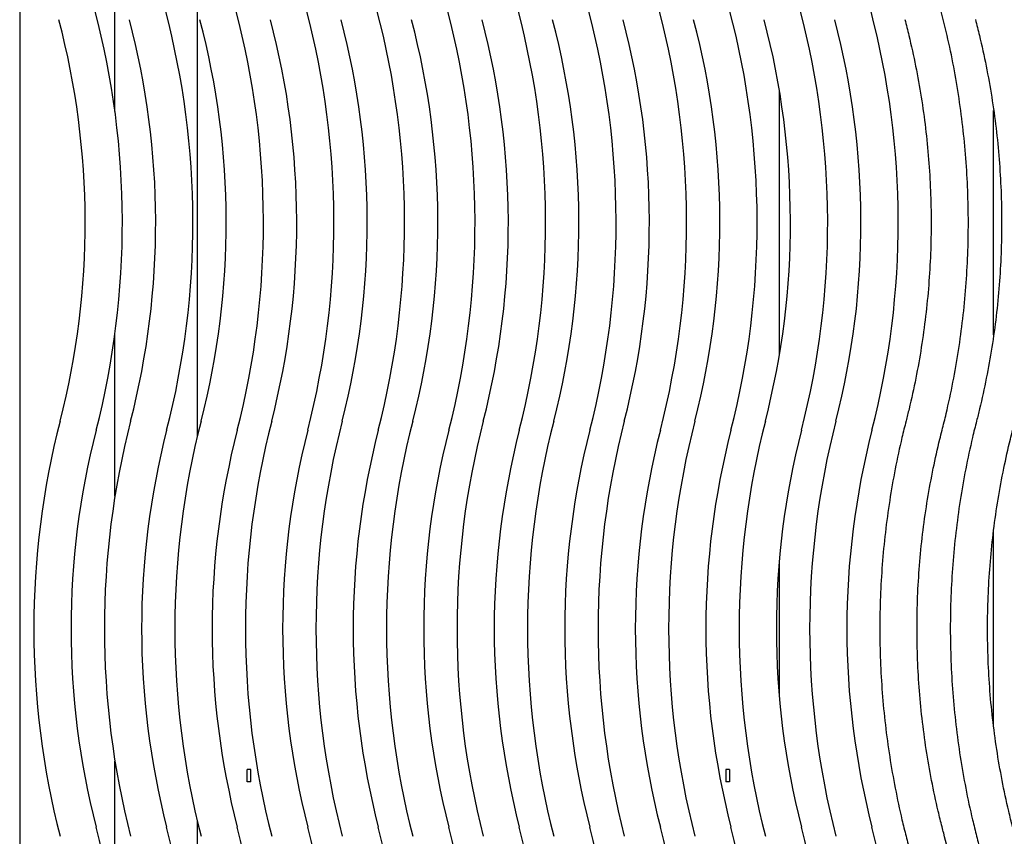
# Model space of a CAD drawing. Header units: inches. Extents: x 35 to 165, y 14 to 115.
# Tile 17 of 48: x 59 to 68, y 79 to 87. Entities that reach past the tile are written whole.
import ezdxf

# ---------------------------------------------------------------- set-up
doc = ezdxf.new("R2010")
doc.units = ezdxf.units.IN
doc.header["$LTSCALE"] = 12
doc.header["$MEASUREMENT"] = 0

msp = doc.modelspace()

# ---------------------------------------------------------------- linework, layer by layer
at = {"color": 7, "linetype": 'Continuous', "lineweight": 25}
for p, q in [((58.6008, 91.8314), (58.6008, 73.9562)), ((59.5582, 86.0699), (59.5582, 87.6503)), ((60.3862, 82.8096), (60.3862, 87.0938)), ((66.2332, 86.2897), (66.2332, 83.6201)), ((68.3862, 83.8295), (68.3862, 86.0817)), ((59.5582, 82.2093), (59.5582, 83.8399)), ((68.3862, 79.9043), (68.3862, 81.8603)), ((66.2332, 81.5655), (66.2332, 80.1892)), ((59.5582, 77.9148), (59.5582, 79.5454)), ((60.8876, 79.4625), (60.8876, 79.4644)), ((60.9236, 79.4625), (60.8876, 79.4625)), ((60.8876, 79.3376), (60.8876, 79.4625)), ((60.9236, 79.4625), (60.9236, 79.4644)), ((60.9236, 79.3376), (60.9236, 79.4625)), ((65.6958, 79.4644), (65.6958, 79.4625)), ((65.7318, 79.4625), (65.6958, 79.4625)), ((65.6958, 79.4625), (65.6958, 79.3376)), ((65.7318, 79.4644), (65.7318, 79.4625)), ((65.7318, 79.4625), (65.7318, 79.3376)), ((60.9236, 79.3376), (60.8876, 79.3376)), ((65.7318, 79.3376), (65.6958, 79.3376)), ((60.3862, 77.9036), (60.3862, 78.9451))]:
    msp.add_line(p, q, dxfattribs=at)
for centre, radius, start, end in [((51.2583, 84.9549), 8.3745, 345.58098, 14.76205), ((51.9669, 84.9549), 8.3745, 345.58098, 14.76205), ((52.6756, 84.9549), 8.3745, 345.58098, 14.76205), ((53.3842, 84.9549), 8.3745, 345.58098, 14.76205), ((54.0929, 84.9549), 8.3745, 345.58098, 14.76205), ((54.8016, 84.9549), 8.3745, 345.58098, 14.76205), ((55.5102, 84.9549), 8.3745, 345.58098, 14.76205), ((56.2189, 84.9549), 8.3745, 345.58098, 14.76205), ((56.9275, 84.9549), 8.3745, 345.58098, 14.76205), ((57.6362, 84.9549), 8.3745, 345.58098, 14.76205), ((58.3449, 84.9549), 8.3745, 345.58098, 14.76205), ((59.0535, 84.9549), 8.3745, 345.58098, 14.76205), ((51.2583, 84.9549), 8.0005, 345.58098, 14.76205), ((51.9669, 84.9549), 8.0005, 345.58098, 14.76205), ((52.6756, 84.9549), 8.0005, 345.58098, 14.76205), ((53.3842, 84.9549), 8.0005, 345.58098, 14.76205), ((54.0929, 84.9549), 8.0005, 345.58098, 14.76205), ((54.8016, 84.9549), 8.0005, 345.58098, 14.76205), ((55.5102, 84.9549), 8.0005, 345.58098, 14.76205), ((56.2189, 84.9549), 8.0005, 345.58098, 14.76205), ((56.9275, 84.9549), 8.0005, 345.58098, 14.76205), ((57.6362, 84.9549), 8.0005, 345.58098, 14.76205), ((58.3449, 84.9549), 8.0005, 345.58098, 14.76205), ((59.0535, 84.9549), 8.0005, 345.58098, 14.76205), ((67.1175, 80.8773), 8.3745, 165.58098, 194.41902), ((67.8261, 80.8773), 8.3745, 165.58098, 194.41902), ((68.5348, 80.8773), 8.3745, 165.58098, 194.41902), ((69.2434, 80.8773), 8.3745, 165.58098, 194.41902), ((69.9521, 80.8773), 8.3745, 165.58098, 194.41902), ((70.6608, 80.8773), 8.3745, 165.58098, 194.41902), ((71.3694, 80.8773), 8.3745, 165.58098, 194.41902), ((72.0781, 80.8773), 8.3745, 165.58098, 194.41902), ((72.7867, 80.8773), 8.3745, 165.58098, 194.41902), ((73.4954, 80.8773), 8.3745, 165.58098, 194.41902), ((74.2041, 80.8773), 8.3745, 165.58098, 194.41902), ((74.9127, 80.8773), 8.3745, 165.58098, 194.41902), ((67.1175, 80.8773), 8.0005, 165.58098, 194.41902), ((67.8261, 80.8773), 8.0005, 165.58098, 194.41902), ((68.5348, 80.8773), 8.0005, 165.58098, 194.41902), ((69.2434, 80.8773), 8.0005, 165.58098, 194.41902), ((69.9521, 80.8773), 8.0005, 165.58098, 194.41902), ((70.6608, 80.8773), 8.0005, 165.58098, 194.41902), ((71.3694, 80.8773), 8.0005, 165.58098, 194.41902), ((72.0781, 80.8773), 8.0005, 165.58098, 194.41902), ((72.7867, 80.8773), 8.0005, 165.58098, 194.41902), ((73.4954, 80.8773), 8.0005, 165.58098, 194.41902), ((74.2041, 80.8773), 8.0005, 165.58098, 194.41902), ((74.9127, 80.8773), 8.0005, 165.58098, 194.41902), ((51.2583, 76.7998), 8.3745, 344.21372, 14.41902), ((51.9669, 76.7998), 8.3745, 344.21372, 14.41902), ((52.6756, 76.7998), 8.3745, 344.21372, 14.41902), ((53.3842, 76.7998), 8.3745, 344.21372, 14.41902), ((54.0929, 76.7998), 8.3745, 344.21372, 14.41902), ((54.8016, 76.7998), 8.3745, 344.21372, 14.41902), ((55.5102, 76.7998), 8.3745, 344.21372, 14.41902), ((56.2189, 76.7998), 8.3745, 344.21372, 14.41902), ((56.9275, 76.7998), 8.3745, 344.21372, 14.41902), ((57.6362, 76.7998), 8.3745, 344.21372, 14.41902), ((58.3449, 76.7998), 8.3745, 344.21372, 14.41902), ((59.0535, 76.7998), 8.3745, 344.21372, 14.41902)]:
    msp.add_arc(centre, radius, start, end, dxfattribs=at)
for points, knots in [([(67.869, 82.8704), (67.8829, 82.9259), (67.9229, 83.0858), (67.9798, 83.3522), (68.0356, 83.6702), (68.079, 83.99), (68.11, 84.3113), (68.1286, 84.6336), (68.1348, 84.9563), (68.1286, 85.2791), (68.1099, 85.6013), (68.0788, 85.9226), (68.0354, 86.2425), (67.9796, 86.5604), (67.9193, 86.8428), (67.8745, 87.0183), (67.8563, 87.0896)], [0, 0, 0, 0, 0.040268, 0.115932, 0.191599, 0.267266, 0.342933, 0.418601, 0.494268, 0.569935, 0.645602, 0.72127, 0.796937, 0.872604, 0.948271, 1, 1, 1, 1]), ([(67.4947, 86.9943), (67.5083, 86.9413), (67.548, 86.7865), (67.6048, 86.5276), (67.6608, 86.2171), (67.7043, 85.9046), (67.7356, 85.5907), (67.7544, 85.2757), (67.7608, 84.9603), (67.7548, 84.6448), (67.7363, 84.3298), (67.7054, 84.0159), (67.6622, 83.7033), (67.6066, 83.3928), (67.5528, 83.1464), (67.5169, 83.004), (67.5067, 82.9635)], [0, 0, 0, 0, 0.040268, 0.11768, 0.195096, 0.272512, 0.349928, 0.427344, 0.50476, 0.582176, 0.659592, 0.737008, 0.814424, 0.89184, 0.969256, 1, 1, 1, 1]), ([(68.2033, 86.9943), (68.2169, 86.9413), (68.2567, 86.7865), (68.3135, 86.5276), (68.3695, 86.2171), (68.413, 85.9046), (68.4442, 85.5907), (68.4631, 85.2757), (68.4695, 84.9603), (68.4634, 84.6448), (68.445, 84.3298), (68.4141, 84.0159), (68.3709, 83.7033), (68.3153, 83.3928), (68.2615, 83.1464), (68.2256, 83.004), (68.2154, 82.9635)], [0, 0, 0, 0, 0.040268, 0.11768, 0.195096, 0.272512, 0.349928, 0.427344, 0.50476, 0.582176, 0.659592, 0.737008, 0.814424, 0.89184, 0.969256, 1, 1, 1, 1]), ([(67.5067, 82.9635), (67.4928, 82.908), (67.4528, 82.7481), (67.3959, 82.4816), (67.3401, 82.1637), (67.2967, 81.8438), (67.2657, 81.5225), (67.2471, 81.2003), (67.2409, 80.8775), (67.2471, 80.5548), (67.2658, 80.2325), (67.2969, 79.9113), (67.3403, 79.5914), (67.3961, 79.2735), (67.453, 79.0074), (67.4929, 78.8479), (67.5067, 78.7928)], [0, 0, 0, 0, 0.040747, 0.117311, 0.193878, 0.270445, 0.347013, 0.42358, 0.500147, 0.576715, 0.653282, 0.729849, 0.806416, 0.882984, 0.959551, 1, 1, 1, 1]), ([(68.2154, 82.9635), (68.2015, 82.908), (68.1614, 82.7481), (68.1045, 82.4816), (68.0487, 82.1637), (68.0054, 81.8438), (67.9743, 81.5225), (67.9557, 81.2003), (67.9495, 80.8775), (67.9558, 80.5548), (67.9744, 80.2325), (68.0055, 79.9113), (68.0489, 79.5914), (68.1048, 79.2735), (68.1616, 79.0074), (68.2016, 78.8479), (68.2154, 78.7928)], [0, 0, 0, 0, 0.040747, 0.117311, 0.193878, 0.270445, 0.347013, 0.42358, 0.500147, 0.576715, 0.653282, 0.729849, 0.806416, 0.882984, 0.959551, 1, 1, 1, 1]), ([(67.869, 78.8859), (67.8557, 78.939), (67.8168, 79.094), (67.7616, 79.3533), (67.7075, 79.6641), (67.6658, 79.9768), (67.6364, 80.291), (67.6195, 80.606), (67.615, 80.9215), (67.6229, 81.2369), (67.6433, 81.5518), (67.676, 81.8656), (67.7211, 82.1779), (67.7776, 82.4826), (67.8291, 82.7131), (67.8613, 82.84), (67.869, 82.8704)], [0, 0, 0, 0, 0.040747, 0.11908, 0.197417, 0.275754, 0.354091, 0.432427, 0.510764, 0.589101, 0.667438, 0.745775, 0.824111, 0.902448, 0.976665, 1, 1, 1, 1]), ([(68.5776, 78.8859), (68.5643, 78.939), (68.5255, 79.094), (68.4703, 79.3533), (68.4161, 79.6641), (68.3745, 79.9768), (68.3451, 80.291), (68.3282, 80.606), (68.3237, 80.9215), (68.3316, 81.2369), (68.3519, 81.5518), (68.3847, 81.8656), (68.4298, 82.1779), (68.4862, 82.4826), (68.5378, 82.7131), (68.5699, 82.84), (68.5776, 82.8704)], [0, 0, 0, 0, 0.040747, 0.11908, 0.197417, 0.275754, 0.354091, 0.432427, 0.510764, 0.589101, 0.667438, 0.745775, 0.824111, 0.902448, 0.976665, 1, 1, 1, 1]), ([(67.8169, 74.5223), (67.8321, 74.5775), (67.876, 74.7364), (67.9392, 75.0014), (68.0026, 75.3179), (68.0536, 75.6367), (68.0923, 75.9571), (68.1186, 76.2789), (68.1325, 76.6014), (68.1339, 76.9241), (68.1229, 77.2468), (68.0995, 77.5687), (68.0637, 77.8895), (68.0156, 78.2087), (67.9563, 78.5202), (67.9047, 78.7455), (67.8743, 78.8651), (67.869, 78.8859)], [0, 0, 0, 0, 0.038903, 0.112001, 0.185102, 0.258204, 0.331305, 0.404407, 0.477508, 0.55061, 0.623711, 0.696813, 0.769914, 0.843016, 0.916117, 0.985373, 1, 1, 1, 1]), ([(67.5067, 78.7928), (67.52, 78.7398), (67.5589, 78.5847), (67.6141, 78.3255), (67.6682, 78.0147), (67.7099, 77.7019), (67.7392, 77.3878), (67.7562, 77.0727), (67.7607, 76.7572), (67.7528, 76.4418), (67.7324, 76.127), (67.6996, 75.8132), (67.6546, 75.5009), (67.5971, 75.1907), (67.5316, 74.8981), (67.4805, 74.7104), (67.457, 74.6241)], [0, 0, 0, 0, 0.0389026, 0.11369, 0.1884809, 0.2632718, 0.3380627, 0.4128536, 0.4876446, 0.5624355, 0.6372264, 0.7120173, 0.7868082, 0.8615991, 0.93639, 1, 1, 1, 1]), ([(68.2154, 78.7928), (68.2287, 78.7398), (68.2675, 78.5847), (68.3227, 78.3255), (68.3769, 78.0147), (68.4185, 77.7019), (68.4479, 77.3878), (68.4648, 77.0727), (68.4694, 76.7572), (68.4614, 76.4418), (68.4411, 76.127), (68.4083, 75.8132), (68.3633, 75.5009), (68.3057, 75.1907), (68.2402, 74.8981), (68.1891, 74.7104), (68.1656, 74.6241)], [0, 0, 0, 0, 0.038903, 0.11369, 0.188481, 0.263272, 0.338063, 0.412854, 0.487645, 0.562435, 0.637226, 0.712017, 0.786808, 0.861599, 0.93639, 1, 1, 1, 1])]:
    msp.add_open_spline(points, degree=3, knots=knots, dxfattribs=at)

doc.saveas('drawing.dxf')
